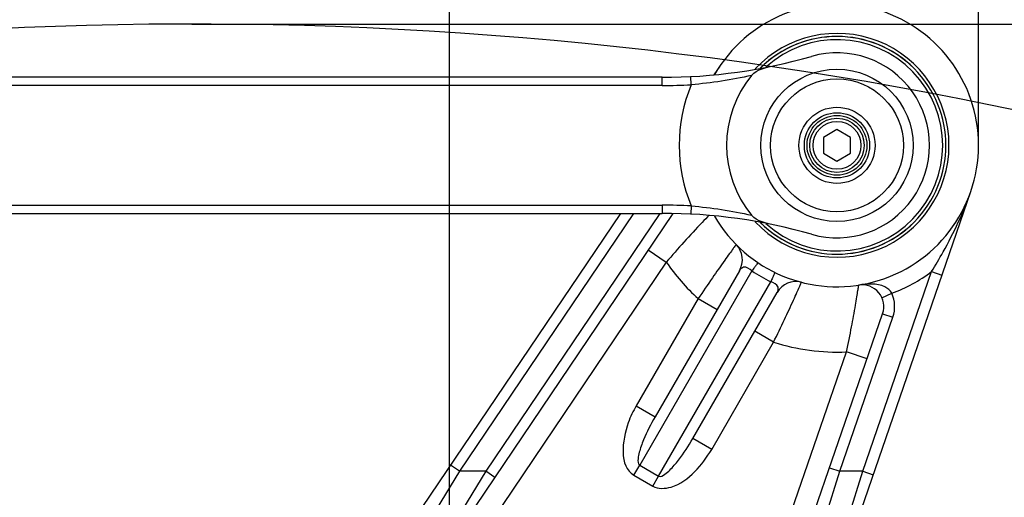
# Model space of a CAD drawing. Header units: millimetres. Extents: x 0 to 11890, y 0 to 8410.
# Tile 98 of 104: x 6954 to 7135, y 5859 to 5947. Entities that reach past the tile are written whole.
import ezdxf

# ---------------------------------------------------------------- set-up
doc = ezdxf.new("R2010")
doc.units = ezdxf.units.MM
doc.header["$LTSCALE"] = 653.95
doc.layers.get('0').update_dxf_attribs({"linetype": 'CONTINUOUS'})
for name, color, linetype in [('304102000080DXF_CONTINUOUS_LINE', 7, 'CONTINUOUS'), ('304103000033DXF_CONTINUOUS_LINE', 7, 'CONTINUOUS'), ('304104000210DXF_CONTINUOUS_LINE', 7, 'CONTINUOUS'), ('501023000078DXF_CONTINUOUS_LINE', 7, 'CONTINUOUS'), ('537003000017DXF_CONTINUOUS_LINE', 7, 'CONTINUOUS'), ('604006000006DXF_CONTINUOUS_LINE', 7, 'CONTINUOUS'), ('RB30-1-B-JSZL_DXF_DIMENSION', 7, 'CONTINUOUS')]:
    doc.layers.add(name, color=color, linetype=linetype)
doc.styles.get("Standard").update_dxf_attribs({"font": 'txt', "width": 0.7})
doc.dimstyles.new('DIMSTYLE_10', dxfattribs={"dimtxt": 70, "dimasz": 50, "dimexe": 1.5, "dimexo": 0, "dimgap": 1.75, "dimtad": 1, "dimdsep": 46, "dimtxsty": 'Standard', "dimblk": '_FILLED', "dimblk1": '_FILLED', "dimblk2": '_FILLED', "dimcen": 0.09, "dimclrt": 5, "dimazin": 2, "dimtp": 1.2, "dimtm": 1.2, "dimtfac": 1, "dimtofl": 0, "dimtmove": 0, "dimatfit": 3, "dimldrblk": '_FILLED', "dimfxl": 0, "dimtolj": 1, "dimarcsym": 0})
doc.dimstyles.new('DIMSTYLE_13', dxfattribs={"dimtxt": 70, "dimasz": 50, "dimexe": 1.5, "dimexo": 0, "dimgap": 1.75, "dimtad": 1, "dimdec": 1, "dimdsep": 46, "dimtxsty": 'Standard', "dimblk": '_FILLED', "dimblk1": '_FILLED', "dimblk2": '_FILLED', "dimcen": 0.09, "dimclrt": 5, "dimazin": 2, "dimtp": 1.2, "dimtm": 1.2, "dimtfac": 1, "dimtdec": 1, "dimtofl": 0, "dimtmove": 0, "dimatfit": 3, "dimldrblk": '_FILLED', "dimfxl": 0, "dimtolj": 1, "dimarcsym": 0})
doc.dimstyles.new('DIMSTYLE_5', dxfattribs={"dimtxt": 70, "dimasz": 50, "dimexe": 1.5, "dimexo": 0, "dimgap": 1.75, "dimtad": 0, "dimtih": 1, "dimtoh": 1, "dimdsep": 46, "dimtxsty": 'Standard', "dimblk": '_FILLED', "dimblk1": '_FILLED', "dimblk2": '_FILLED', "dimcen": 0.09, "dimclrt": 5, "dimazin": 2, "dimtp": 1.2, "dimtm": 1.2, "dimtfac": 1, "dimtofl": 0, "dimtmove": 0, "dimatfit": 3, "dimldrblk": '_FILLED', "dimfxl": 0, "dimtolj": 1, "dimarcsym": 0})
doc.dimstyles.new('DIMSTYLE_7', dxfattribs={"dimtxt": 70, "dimasz": 50, "dimexe": 1.5, "dimexo": 0, "dimgap": 1.75, "dimtad": 0, "dimtih": 1, "dimtoh": 1, "dimdec": 1, "dimdsep": 46, "dimtxsty": 'Standard', "dimblk": '_FILLED', "dimblk1": '_FILLED', "dimblk2": '_FILLED', "dimcen": 0.09, "dimclrt": 5, "dimazin": 2, "dimtp": 1.2, "dimtm": 1.2, "dimtfac": 1, "dimtdec": 1, "dimtofl": 0, "dimtmove": 0, "dimatfit": 3, "dimldrblk": '_FILLED', "dimfxl": 0, "dimtolj": 1, "dimarcsym": 0})
doc.dimstyles.new('DIMSTYLE_9', dxfattribs={"dimtxt": 70, "dimasz": 50, "dimexe": 1.5, "dimexo": 0, "dimgap": 1.75, "dimtad": 1, "dimdsep": 46, "dimtxsty": 'Standard', "dimblk": '_FILLED', "dimblk1": '_FILLED', "dimblk2": '_FILLED', "dimcen": 0.09, "dimclrt": 5, "dimazin": 2, "dimtp": 0.5, "dimtm": 0.5, "dimtfac": 1, "dimtofl": 0, "dimtmove": 0, "dimatfit": 3, "dimldrblk": '_FILLED', "dimfxl": 0, "dimtolj": 1, "dimarcsym": 0})

# ---------------------------------------------------------------- blocks, each defined once
blk = doc.blocks.new('*D11')
at = {"layer": 'RB30-1-B-JSZL_DXF_DIMENSION', "color": 2, "linetype": 'Continuous'}
blk.add_line((7762.98, 4950.16), (7762.98, 6434.96), dxfattribs=at)
blk = doc.blocks.new('_FILLED')
at = {"color": 0, "linetype": 'ByBlock'}
blk.add_solid([(0, 0), (-1, 0.17), (-1, -0.17)], dxfattribs=at)
blk = doc.blocks.new('*D17')
at = {"layer": 'RB30-1-B-JSZL_DXF_DIMENSION', "color": 2, "linetype": 'Continuous'}
blk.add_line((6985.69, 5946.44), (7960.11, 5946.44), dxfattribs=at)
blk = doc.blocks.new('*D22')
at = {"layer": 'RB30-1-B-JSZL_DXF_DIMENSION', "color": 2, "linetype": 'Continuous'}
for p, q in [((6907.98, 5850.16), (6907.98, 6076.14)), ((7032.98, 5718.16), (7032.98, 6076.14)), ((6907.98, 6061.14), (6857.98, 6061.14)), ((6857.98, 6061.14), (6970.48, 6061.14)), ((7291.15, 6061.14), (6970.48, 6061.14)), ((7032.98, 6061.14), (7291.15, 6061.14))]:
    blk.add_line(p, q, dxfattribs=at)
at = {"layer": 'RB30-1-B-JSZL_DXF_DIMENSION', "color": 2, "linetype": 'Continuous', "xscale": 50, "yscale": 50, "zscale": 50}
blk.add_blockref('_FILLED', (6907.98, 6061.14), dxfattribs=at)
at = {"layer": 'RB30-1-B-JSZL_DXF_DIMENSION', "color": 2, "linetype": 'Continuous', "xscale": 50, "yscale": 50, "zscale": 50, "rotation": 180}
blk.add_blockref('_FILLED', (7032.98, 6061.14), dxfattribs=at)
blk = doc.blocks.new('*D24')
at = {"layer": 'RB30-1-B-JSZL_DXF_DIMENSION', "color": 2, "linetype": 'Continuous'}
for p, q in [((7104.19, 5958.16), (5344.32, 5958.16)), ((5359.32, 5958.16), (5359.32, 5288.66)), ((5359.32, 4619.16), (5359.32, 5288.66)), ((5759.44, 4619.16), (5344.32, 4619.16))]:
    blk.add_line(p, q, dxfattribs=at)
at = {"layer": 'RB30-1-B-JSZL_DXF_DIMENSION', "color": 2, "linetype": 'Continuous', "xscale": 50, "yscale": 50, "zscale": 50}
for p, rotation in [((5359.32, 5958.16), 90), ((5359.32, 4619.16), 270)]:
    blk.add_blockref('_FILLED', p, dxfattribs=dict(at, rotation=rotation))
blk = doc.blocks.new('*D30')
at = {"layer": 'RB30-1-B-JSZL_DXF_DIMENSION', "color": 2, "linetype": 'Continuous'}
for p, q in [((5937.98, 4804.16), (5937.98, 6228.31)), ((7130.19, 5924.16), (7130.19, 6228.31)), ((5937.98, 6213.31), (6534.09, 6213.31)), ((7130.19, 6213.31), (6534.09, 6213.31))]:
    blk.add_line(p, q, dxfattribs=at)
at = {"layer": 'RB30-1-B-JSZL_DXF_DIMENSION', "color": 2, "linetype": 'Continuous', "xscale": 50, "yscale": 50, "zscale": 50, "rotation": 180}
blk.add_blockref('_FILLED', (5937.98, 6213.31), dxfattribs=at)
at = {"layer": 'RB30-1-B-JSZL_DXF_DIMENSION', "color": 2, "linetype": 'Continuous', "xscale": 50, "yscale": 50, "zscale": 50}
blk.add_blockref('_FILLED', (7130.19, 6213.31), dxfattribs=at)

msp = doc.modelspace()

# ---------------------------------------------------------------- linework, layer by layer
at = {"color": 2, "linetype": 'Continuous'}
msp.add_arc((6985.692, 5215.824), 730.615, 20.075571, 134.924429, dxfattribs=at)
at = {"layer": '304102000080DXF_CONTINUOUS_LINE', "color": 7, "linetype": 'Continuous'}
for p, q in [((7082.64, 5938.704), (7081.574, 5937.124)), ((7068.908, 5741.861), (7128.777, 5915.697)), ((7064.398, 5911.664), (6988.309, 5798.871)), ((7074.031, 5911.638), (7011.186, 5818.478)), ((7086.273, 5901.124), (7070.78, 5874.29)), ((7077.708, 5870.29), (7093.201, 5897.124)), ((7072.645, 5777.28), (7112.573, 5893.215))]:
    msp.add_line(p, q, dxfattribs=at)
at = {"layer": '304102000080DXF_CONTINUOUS_LINE', "color": 9, "linetype": 'Continuous'}
for p, q in [((7066.811, 5911.664), (7034.833, 5864.26)), ((7071.636, 5911.664), (7039.658, 5864.26)), ((7069.515, 5904.944), (7072.831, 5902.707)), ((7072.831, 5902.707), (7014.502, 5816.241)), ((7088.561, 5901.087), (7067.95, 5865.388)), ((7108.947, 5864.261), (7121.585, 5900.957)), ((7121.585, 5900.957), (7123.476, 5900.306)), ((7071.414, 5863.388), (7092.025, 5899.087)), ((7078.691, 5895.992), (7067.316, 5876.29)), ((7078.691, 5895.992), (7082.155, 5893.992)), ((7112.442, 5896.152), (7114.267, 5896.969)), ((7104.716, 5864.26), (7114.464, 5892.564)), ((7112.573, 5893.215), (7114.464, 5892.564)), ((7092.548, 5887.992), (7089.084, 5889.992)), ((7081.172, 5868.29), (7092.548, 5887.992)), ((7081.436, 5815.088), (7105.927, 5886.203)), ((7109.709, 5884.901), (7105.927, 5886.203)), ((7067.316, 5876.29), (7070.78, 5874.29)), ((7081.172, 5868.29), (7077.708, 5870.29)), ((7034.833, 5864.26), (7033.175, 5865.379)), ((7066.884, 5863.542), (7067.95, 5865.388)), ((7067.95, 5865.388), (7071.414, 5863.388)), ((7102.825, 5864.912), (7104.716, 5864.26)), ((7034.833, 5864.26), (7029.701, 5855.808)), ((7039.658, 5864.26), (7034.526, 5855.808)), ((7039.658, 5864.26), (7034.833, 5864.26)), ((7041.316, 5863.142), (7039.658, 5864.26)), ((7066.884, 5863.542), (7070.348, 5861.542)), ((7070.348, 5861.542), (7071.414, 5863.388)), ((7102.096, 5855.807), (7104.716, 5864.26)), ((7108.947, 5864.261), (7104.716, 5864.26)), ((7106.327, 5855.807), (7108.947, 5864.261)), ((7108.947, 5864.26), (7110.838, 5863.609))]:
    msp.add_line(p, q, dxfattribs=at)
at = {"layer": '304102000080DXF_CONTINUOUS_LINE', "color": 7, "linetype": 'Continuous'}
for centre, radius, start, end in [((7104.194, 5924.164), 26, 210.01907, 149.94931), ((7104.194, 5924.164), 20.577, 223.13209, 136.86156), ((7104.194, 5924.164), 20, 225.27184, 134.732), ((7082.809, 5903.124), 4, 330, 44.53435), ((7096.665, 5895.124), 4, 75.46601, 149.99953), ((7108.791, 5894.518), 4, 340.99661, 98.81475)]:
    msp.add_arc(centre, radius, start, end, dxfattribs=at)
at = {"layer": '304102000080DXF_CONTINUOUS_LINE', "color": 9, "linetype": 'Continuous'}
for centre, radius, start, end in [((7131.141, 5905.987), 58.504, 145.99856, 147.83703), ((7104.194, 5924.164), 38, 214.37833, 227.8468), ((7105.275, 5926.037), 30.031, 236.18194, 243.81808), ((7104.194, 5924.164), 29, 290.32601, 306.84821), ((7108.791, 5894.518), 6, 340.99661, 24.10539), ((7104.194, 5924.164), 38, 252.1532, 272.61488)]:
    msp.add_arc(centre, radius, start, end, dxfattribs=at)
for points, knots in [([(7121.585, 5900.957), (7122.301, 5902.148), (7125.074, 5906.862), (7127.447, 5911.838), (7128.777, 5915.697)], [0, 0, 0, 0, 0.2540173, 1, 1, 1, 1]), ([(7080.733, 5911.338), (7080.296, 5910.893), (7077.58, 5908.092), (7074.974, 5905.187), (7072.831, 5902.707)], [0, 0, 0, 0, 0.1597922, 1, 1, 1, 1]), ([(7085.66, 5905.929), (7085.639, 5905.853), (7085.392, 5905.633), (7085.045, 5905.049), (7084.357, 5904.162), (7083.096, 5902.371), (7081.156, 5899.628), (7079.552, 5897.27), (7078.691, 5895.992)], [0, 0, 0, 0, 0.0194518, 0.0769672, 0.1701182, 0.2950434, 0.6192259, 1, 1, 1, 1]), ([(7088.561, 5901.087), (7088.145, 5901.453), (7087.211, 5902.137), (7086.439, 5901.411), (7086.273, 5901.124)], [0, 0, 0, 0, 0.6258282, 1, 1, 1, 1]), ([(7089.721, 5902.564), (7089.684, 5902.589), (7089.55, 5902.368), (7089.334, 5902.172), (7088.976, 5901.656), (7088.711, 5901.299), (7088.561, 5901.087)], [0, 0, 0, 0, 0.0710049, 0.269804, 0.5863799, 1, 1, 1, 1]), ([(7092.724, 5900.83), (7092.764, 5900.811), (7092.64, 5900.584), (7092.578, 5900.299), (7092.31, 5899.731), (7092.133, 5899.323), (7092.025, 5899.087)], [0, 0, 0, 0, 0.0710133, 0.2698161, 0.5863891, 1, 1, 1, 1]), ([(7093.201, 5897.124), (7093.367, 5897.411), (7093.609, 5898.444), (7092.55, 5898.91), (7092.025, 5899.087)], [0, 0, 0, 0, 0.3741911, 1, 1, 1, 1]), ([(7092.548, 5887.992), (7093.223, 5889.377), (7094.464, 5891.944), (7095.869, 5894.996), (7096.79, 5896.984), (7097.214, 5898.023), (7097.546, 5898.615), (7097.613, 5898.94), (7097.669, 5898.996)], [0, 0, 0, 0, 0.3807741, 0.7049566, 0.8298818, 0.9230328, 0.9805482, 1, 1, 1, 1]), ([(7105.927, 5886.203), (7106.258, 5887.732), (7106.851, 5890.579), (7107.452, 5893.966), (7107.85, 5896.187), (7107.976, 5897.364), (7108.18, 5898.034), (7108.123, 5898.408), (7108.178, 5898.471)], [0, 0, 0, 0, 0.3761879, 0.6996582, 0.8259035, 0.9208757, 0.9799419, 1, 1, 1, 1]), ([(7114.268, 5896.969), (7114.006, 5897.489), (7112.139, 5898.94), (7109.761, 5898.716), (7108.178, 5898.471)], [0, 0, 0, 0, 0.2666891, 1, 1, 1, 1]), ([(7067.316, 5876.29), (7066.739, 5875.29), (7064.9, 5871.611), (7064.091, 5865.152), (7066.884, 5863.542)], [0, 0, 0, 0, 0.2635703, 1, 1, 1, 1]), ([(7070.78, 5874.29), (7069.984, 5872.91), (7068.899, 5870.803), (7067.929, 5868.106), (7067.609, 5866.642), (7067.597, 5865.592), (7067.95, 5865.388)], [0, 0, 0, 0, 0.498202, 0.7477229, 0.872516, 1, 1, 1, 1]), ([(7071.414, 5863.388), (7071.762, 5863.187), (7072.665, 5863.7), (7073.764, 5864.721), (7075.626, 5866.906), (7076.91, 5868.907), (7077.708, 5870.29)], [0, 0, 0, 0, 0.1255074, 0.2508527, 0.5008949, 1, 1, 1, 1]), ([(7070.348, 5861.542), (7071.321, 5860.98), (7074.529, 5861.119), (7078.201, 5864.037), (7080.309, 5866.793), (7081.172, 5868.29)], [0, 0, 0, 0, 0.2459029, 0.6218275, 1, 1, 1, 1])]:
    msp.add_open_spline(points, degree=3, knots=knots, dxfattribs=at)
at = {"layer": '304103000033DXF_CONTINUOUS_LINE', "color": 7, "linetype": 'Continuous'}
for p, q in [((7072.057, 5936.664), (6356.33, 5936.664)), ((6356.33, 5911.664), (7072.057, 5911.664))]:
    msp.add_line(p, q, dxfattribs=at)
at = {"layer": '304103000033DXF_CONTINUOUS_LINE', "color": 9, "linetype": 'Continuous'}
for p, q in [((7072.057, 5935.164), (6356.33, 5935.164)), ((7072.057, 5935.164), (7072.057, 5936.664)), ((7077.419, 5935.305), (7077.34, 5936.803)), ((6356.33, 5913.164), (7072.057, 5913.164)), ((7072.057, 5913.164), (7072.057, 5911.664)), ((7077.419, 5913.022), (7077.34, 5911.524))]:
    msp.add_line(p, q, dxfattribs=at)
at = {"layer": '304103000033DXF_CONTINUOUS_LINE', "color": 7, "linetype": 'Continuous'}
for centre, radius, start, end in [((7104.194, 5924.164), 17, 254.05763, 105.94237), ((7072.057, 6036.664), 100, 270, 285.94237), ((7104.194, 5924.164), 20.282, 140.7329, 219.26732), ((7072.057, 5811.664), 100, 74.05763, 90)]:
    msp.add_arc(centre, radius, start, end, dxfattribs=at)
at = {"layer": '304103000033DXF_CONTINUOUS_LINE', "color": 9, "linetype": 'Continuous'}
for centre, radius, start, end in [((7072.057, 6036.664), 101.5, 270, 273.02802), ((7104.194, 5924.164), 29, 157.40645, 202.59396), ((7072.057, 5811.664), 101.5, 86.9717, 90)]:
    msp.add_arc(centre, radius, start, end, dxfattribs=at)
at = {"layer": '304103000033DXF_CONTINUOUS_LINE', "color": 7, "linetype": 'Continuous'}
for points in [[(7088.491, 5937.001), (7089.479, 5938.21), (7091.272, 5938.515), (7092.799, 5938.838)], [(7092.798, 5909.489), (7091.271, 5909.813), (7089.479, 5910.118), (7088.491, 5911.326)]]:
    msp.add_open_spline(points, degree=3, dxfattribs=at)
at = {"layer": '304103000033DXF_CONTINUOUS_LINE', "color": 9, "linetype": 'Continuous'}
for points in [[(7088.491, 5937.001), (7084.847, 5936.189), (7081.14, 5935.61), (7077.419, 5935.305)], [(7077.419, 5913.022), (7081.141, 5912.717), (7084.847, 5912.138), (7088.491, 5911.326)]]:
    msp.add_open_spline(points, degree=3, dxfattribs=at)
at = {"layer": '304104000210DXF_CONTINUOUS_LINE', "color": 7, "linetype": 'Continuous'}
for radius in [14, 12.2, 7, 6]:
    msp.add_circle((7104.194, 5924.164), radius, dxfattribs=at)
at = {"layer": '304104000210DXF_CONTINUOUS_LINE', "color": 9, "linetype": 'Continuous'}
msp.add_circle((7104.194, 5924.164), 5.5, dxfattribs=at)
at = {"layer": '501023000078DXF_CONTINUOUS_LINE', "color": 7, "linetype": 'Continuous'}
for p, q in [((7104.194, 5927.05), (7101.694, 5925.607)), ((7106.694, 5925.607), (7104.194, 5927.05)), ((7101.694, 5925.607), (7101.694, 5922.72)), ((7106.694, 5922.72), (7106.694, 5925.607)), ((7101.694, 5922.72), (7104.194, 5921.277)), ((7104.194, 5921.277), (7106.694, 5922.72))]:
    msp.add_line(p, q, dxfattribs=at)
msp.add_circle((7104.194, 5924.164), 5, dxfattribs=at)
at = {"layer": '501023000078DXF_CONTINUOUS_LINE', "color": 9, "linetype": 'Continuous'}
msp.add_circle((7104.194, 5924.164), 4.4, dxfattribs=at)
at = {"layer": '537003000017DXF_CONTINUOUS_LINE', "color": 7, "linetype": 'Continuous'}
for radius, start, end in [(20, 225.11391, 134.89656), (19.423, 227.74272, 132.25135)]:
    msp.add_arc((7104.194, 5924.164), radius, start, end, dxfattribs=at)
at = {"layer": '604006000006DXF_CONTINUOUS_LINE', "color": 7, "linetype": 'Continuous'}
msp.add_circle((7104.194, 5924.164), 5, dxfattribs=at)

# ---------------------------------------------------------------- dimensions: what is measured, and where the dimension line sits
at = {"layer": 'RB30-1-B-JSZL_DXF_DIMENSION', "color": 2, "linetype": 'Continuous'}
for feature_location, offset, dtype, origin, dimstyle, override, picture, middle in [((7762.979, 4950.164), (0, 1484.793), 1, (5937.979, 4950.164), 'DIMSTYLE_5', {"dimgap": 17.500236, "dimtad": 1, "dimtih": 0, "dimtoh": 0}, '*D11', (7745.479, 6469.957)), ((6985.692, 5946.438), (974.416, 0), 0, (6985.692, 4619.164), 'DIMSTYLE_7', {"dimgap": 17.500009, "dimtad": 1, "dimtih": 0, "dimtoh": 0}, '*D17', (7995.109, 5963.938))]:
    dim = msp.add_ordinate_dim(feature_location=feature_location, offset=offset, dtype=dtype, origin=origin, dimstyle=dimstyle, override=override, dxfattribs=at)
    dim.commit()
    dim.dimension.update_dxf_attribs({"geometry": picture, "text_midpoint": middle})
dim = msp.add_linear_dim(base=(7130.194, 6213.314), p1=(5937.979, 4804.164), p2=(7130.194, 5924.164), dimstyle='DIMSTYLE_13', dxfattribs=at)
dim.commit()
dim.dimension.update_dxf_attribs({"geometry": '*D30', "text_midpoint": (6505.937, 6213.314), "dimtype": 160})
for base, p1, p2, angle, dimstyle, picture, middle in [((6907.979, 6061.136), (7032.979, 5718.164), (6907.979, 5850.164), 180, 'DIMSTYLE_9', '*D22', (7144.149, 6061.136)), ((5359.323, 4619.164), (7104.189, 5958.164), (5759.443, 4619.164), 270, 'DIMSTYLE_10', '*D24', (5359.323, 5190.664))]:
    dim = msp.add_linear_dim(base=base, p1=p1, p2=p2, angle=angle, dimstyle=dimstyle, dxfattribs=at)
    dim.commit()
    dim.dimension.update_dxf_attribs({"geometry": picture, "text_midpoint": middle, "dimtype": 160})

doc.saveas('drawing.dxf')
